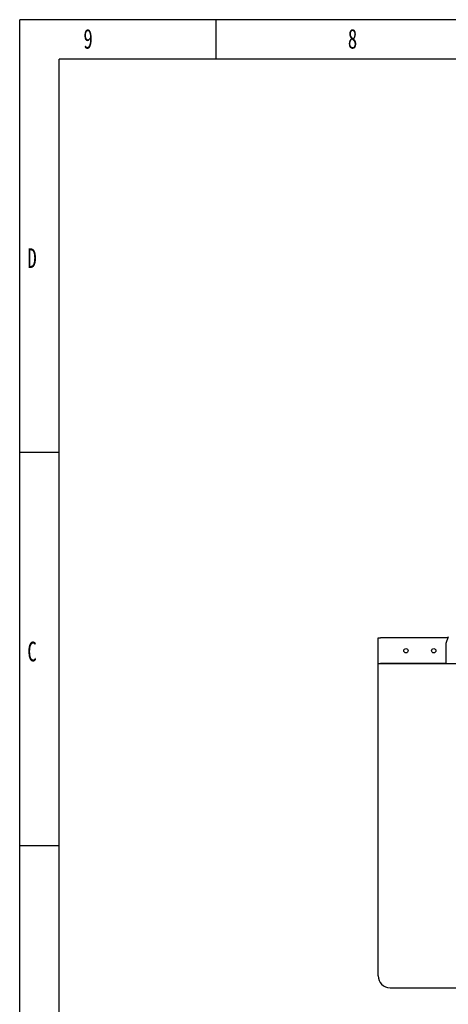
# Model space of a CAD drawing. Header units: millimetres. Extents: x 7592 to 10531, y 3981 to 6059.
# Tile 2 of 130: x 7592 to 8131, y 4821 to 6059. Entities that reach past the tile are written whole.
import ezdxf

# ---------------------------------------------------------------- set-up
doc = ezdxf.new("R2010")
doc.units = ezdxf.units.MM
doc.styles.add('样式 1', font='SimSun.ttf', dxfattribs={"width": 0.7, "height": 2.5})

# ---------------------------------------------------------------- blocks, each defined once
blk = doc.blocks.new('图框')
at = {"lineweight": -3}
for p, q in [((2267.32, 1603.15), (0, 1603.15)), ((0, 0), (0, 1603.15)), ((190.85, 1564.98), (190.85, 1603.15)), ((2229.15, 1564.98), (38.17, 1564.98)), ((38.17, 38.17), (38.17, 1564.98)), ((38.17, 1183.28), (0, 1183.28)), ((38.17, 801.58), (0, 801.58))]:
    blk.add_line(p, q, dxfattribs=at)
at = {"lineweight": -3, "attachment_point": 1, "style": '样式 1'}
for s, insert, char_height, width in [('9', (61.85, 1594.15), 19.09, 9.9687), ('8', (318.55, 1594.15), 19.09, 9.306), ('{\\fSimSun|b0|i0|c134|p2;D}', (7.45, 1381.35), 19.0852, 9.1894), ('{\\fSimSun|b0|i0|c134|p2;C}', (7.45, 999.64), 19.0852, 9.1894)]:
    blk.add_mtext(s, dxfattribs=dict(at, insert=insert, char_height=char_height, width=width))

msp = doc.modelspace()

# ---------------------------------------------------------------- linework, layer by layer
at = {"linetype": 'Continuous'}
for p, q in [((8043.168, 5281.346), (8046.168, 5281.346)), ((8043.168, 5249.346), (8043.168, 5281.346)), ((8046.268, 5281.346), (8046.168, 5281.346)), ((8130.934, 5281.346), (8046.268, 5281.346)), ((8131.48, 5282.729), (8128.168, 5274.346)), ((8128.168, 5274.346), (8128.168, 5249.346)), ((8043.168, 5249.346), (8128.168, 5249.346)), ((8043.168, 4856.346), (8043.168, 5249.346)), ((8043.168, 5249.346), (8046.168, 5249.346)), ((8128.169, 5249.346), (8046.268, 5249.346)), ((8128.168, 5249.346), (8168.168, 5249.346)), ((8058.168, 4841.346), (8238.168, 4841.346))]:
    msp.add_line(p, q, dxfattribs=at)
for centre in [(8078.168, 5265.346), (8113.168, 5265.346)]:
    msp.add_circle(centre, 2.75, dxfattribs=at)
msp.add_arc((8058.168, 4856.346), 15, 180, 270, dxfattribs=at)

# ---------------------------------------------------------------- block references
at = {"xscale": 1.296362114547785, "yscale": 1.296362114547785, "zscale": 1.296362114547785}
msp.add_blockref('图框', (7592.122, 3980.794), dxfattribs=at)

doc.saveas('drawing.dxf')
